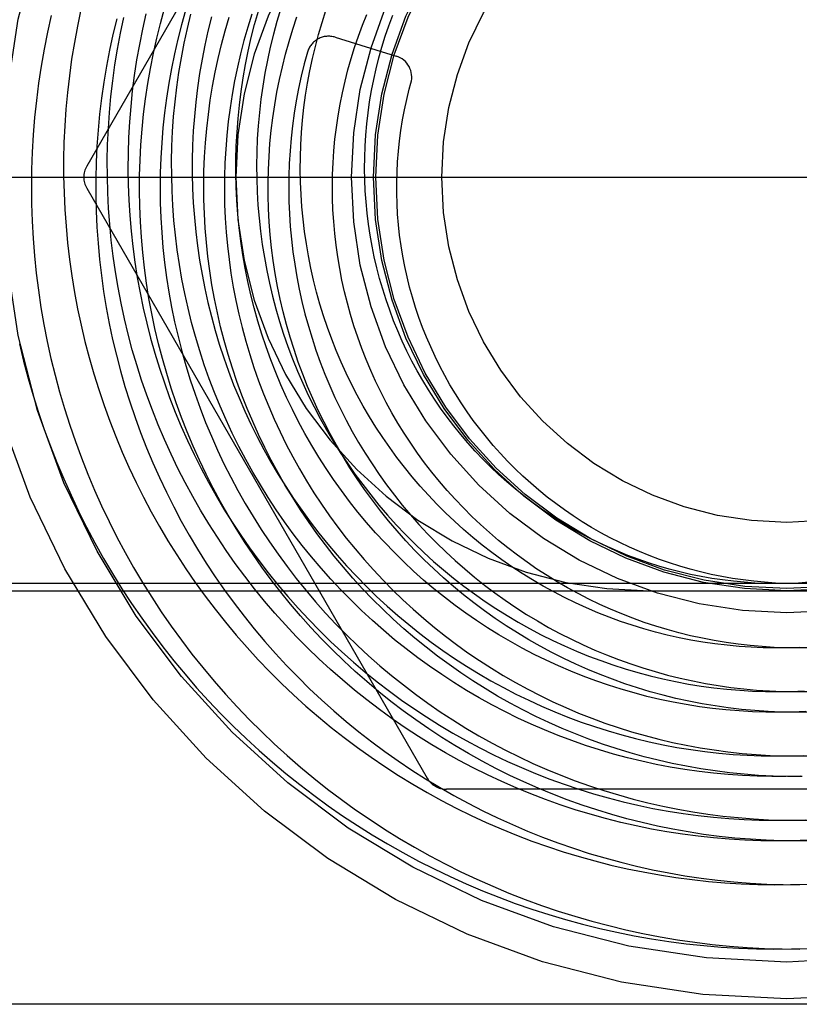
# Model space of a CAD drawing. Header units: inches. Extents: x 0 to 227, y 0 to 147.
# Tile 26 of 247: x 16.088 to 16.441, y 81.283 to 81.729. Entities that reach past the tile are written whole.
import ezdxf

# ---------------------------------------------------------------- set-up
doc = ezdxf.new("R2010")
doc.units = ezdxf.units.IN
doc.header["$LTSCALE"] = 12.4666666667
doc.header["$MEASUREMENT"] = 0
doc.linetypes.add('HIDDEN', pattern=[0.2, 0.1, -0.1])
doc.layers.add('DEFAULT_2', color=8, linetype='HIDDEN')

msp = doc.modelspace()

# ---------------------------------------------------------------- linework, layer by layer
at = {"layer": 'DEFAULT_2', "color": 8, "linetype": 'HIDDEN'}
for p, q in [((16.2727177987, 81.93018734), (16.1182766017, 81.66268734)), ((16.2309449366, 81.7211591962), (16.2586432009, 81.7125780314)), ((15.7478192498, 81.65768734), (16.8728192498, 81.65768734)), ((16.1182766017, 81.65268734), (16.2727177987, 81.38518734)), ((15.759819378, 81.47368734), (17.5038192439, 81.47368734)), ((15.7778192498, 81.47018734), (16.3733192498, 81.47018734)), ((16.3733192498, 81.47018734), (16.4983192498, 81.47018734)), ((16.5902604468, 81.38018734), (16.2813780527, 81.38018734)), ((16.8478192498, 81.28268734), (15.7728192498, 81.28268734))]:
    msp.add_line(p, q, dxfattribs=at)
for points in [[(16.1021776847, 81.7310405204), (16.1004809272, 81.7234009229), (16.0989592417, 81.7157226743), (16.0976134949, 81.7080097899), (16.0964444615, 81.70026630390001), (16.0954528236, 81.6924962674), (16.0946391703, 81.6847037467), (16.0940039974, 81.6768928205), (16.0935477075, 81.6690675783), (16.093270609, 81.6612321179), (16.0931729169, 81.6533905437), (16.0932547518, 81.64554696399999), (16.0935161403, 81.6377054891), (16.0939570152, 81.6298702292), (16.0945772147, 81.6220452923), (16.0953764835, 81.6142347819), (16.0963544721, 81.6064427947), (16.0975107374, 81.5986734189), (16.0988447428, 81.5909307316), (16.1003558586, 81.5832187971), (16.1020433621, 81.5755416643), (16.1039064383, 81.5679033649), (16.1059441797, 81.5603079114), (16.1081555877, 81.55275929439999), (16.1105395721, 81.5452614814), (16.1130949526, 81.5378184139), (16.1158204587, 81.5304340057), (16.1187147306, 81.5231121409), (16.1217763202, 81.5158566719), (16.1250036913, 81.508671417), (16.1283952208, 81.5015601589), (16.1319491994, 81.4945266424), (16.1356638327, 81.4875745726), (16.1395372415, 81.4807076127), (16.1435674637, 81.4739293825), (16.1477524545, 81.4672434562), (16.152090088, 81.4606533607), (16.1565781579, 81.4541625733), (16.1612143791, 81.4477745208), (16.1659963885, 81.4414925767), (16.1709217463, 81.4353200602), (16.1759879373, 81.42926023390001), (16.1811923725, 81.4233163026), (16.18653239, 81.417491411), (16.1920052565, 81.4117886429), (16.1976081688, 81.4062110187), (16.2033382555, 81.4007614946), (16.2091925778, 81.3954429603), (16.2151681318, 81.39025823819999), (16.2212618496, 81.3852100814), (16.227470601, 81.3803011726), (16.2337911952, 81.3755341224), (16.2402203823, 81.3709114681), (16.2467548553, 81.3664356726), (16.2533912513, 81.3621091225), (16.2601261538, 81.3579341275), (16.2669560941, 81.35391291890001), (16.2738775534, 81.3500476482), (16.2808869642, 81.3463403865), (16.2879807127, 81.342793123), (16.2951551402, 81.3394077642), (16.3024065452, 81.3361861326), (16.3097311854, 81.3331299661), (16.3171252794, 81.330240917), (16.3245850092, 81.3275205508), (16.3321065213, 81.3249703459), (16.3396859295, 81.3225916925), (16.3473193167, 81.3203858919), (16.3550027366, 81.3183541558), (16.3627322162, 81.3164976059), (16.3705037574, 81.3148172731), (16.3783133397, 81.3133140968), (16.3861569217, 81.31198892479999), (16.3940304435, 81.3108425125), (16.4019298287, 81.3098755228), (16.4098509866, 81.3090885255), (16.4177898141, 81.3084819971), (16.4257421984, 81.3080563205), (16.4337040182, 81.3078117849), (16.4416711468, 81.3077485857)], [(16.1156021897, 81.73366377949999), (16.1140363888, 81.7262184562), (16.1126435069, 81.71874074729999), (16.1114242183, 81.7112346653), (16.1103791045, 81.7037042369), (16.1095086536, 81.6961535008), (16.1088132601, 81.6885865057), (16.1082932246, 81.6810073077), (16.1079487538, 81.6734199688), (16.1077799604, 81.6658285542), (16.107786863, 81.6582371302), (16.1079693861, 81.6506497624), (16.1083273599, 81.6430705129), (16.108860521, 81.6355034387), (16.1095685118, 81.6279525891), (16.1104508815, 81.6204220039), (16.1115070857, 81.6129157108), (16.1127364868, 81.6054377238), (16.1141383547, 81.5979920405), (16.1157118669, 81.59058264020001), (16.117456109, 81.58321348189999), (16.1193700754, 81.575888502), (16.1214526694, 81.5686116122), (16.1237027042, 81.5613866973), (16.1261189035, 81.5542176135), (16.1286999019, 81.5471081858), (16.1314442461, 81.5400622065), (16.1343503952, 81.5330834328), (16.1374167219, 81.5261755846), (16.1406415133, 81.5193423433), (16.1440229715, 81.5125873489), (16.1475592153, 81.5059141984), (16.1512482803, 81.49932644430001), (16.1550881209, 81.4928275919), (16.1590766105, 81.4864210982), (16.1632115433, 81.4801103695), (16.1674906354, 81.4738987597), (16.1719115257, 81.4677895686), (16.1764717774, 81.46178604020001), (16.1811688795, 81.4558913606), (16.1860002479, 81.4501086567), (16.1909632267, 81.4444409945), (16.19605509, 81.4388913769), (16.2012730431, 81.4334627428), (16.206614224, 81.4281579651), (16.2120757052, 81.4229798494), (16.2176544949, 81.4179311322), (16.2233475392, 81.4130144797), (16.229151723, 81.40823248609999), (16.2350638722, 81.4035876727), (16.2410807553, 81.3990824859), (16.2471990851, 81.3947192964), (16.2534155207, 81.39050039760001), (16.2597266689, 81.3864280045), (16.2661290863, 81.3825042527), (16.2726192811, 81.37873119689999), (16.2791937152, 81.37511081), (16.2858488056, 81.37164498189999), (16.2925809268, 81.3683355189), (16.2993864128, 81.3651841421), (16.3062615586, 81.3621924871), (16.3132026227, 81.3593621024), (16.3202058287, 81.3566944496), (16.3272673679, 81.3541909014), (16.3343834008, 81.35185274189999), (16.3415500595, 81.3496811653), (16.3487634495, 81.3476772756), (16.3560196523, 81.3458420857), (16.3633147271, 81.3441765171), (16.3706447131, 81.34268139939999), (16.3780056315, 81.3413574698), (16.3853934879, 81.34020537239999), (16.3928042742, 81.3392256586), (16.400233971, 81.3384187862), (16.4076785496, 81.3377851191), (16.4151339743, 81.33732492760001), (16.4225962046, 81.337038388), (16.4300611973, 81.3369255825), (16.4375249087, 81.33698649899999), (16.4449832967, 81.3372210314)], [(16.1451002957, 81.7317454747), (16.1435366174, 81.7248219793), (16.1421376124, 81.7178653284), (16.1409039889, 81.7108794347), (16.1398363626, 81.7038682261), (16.1389352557, 81.6968356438), (16.1382010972, 81.6897856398), (16.1376342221, 81.6827221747), (16.1372348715, 81.6756492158), (16.1370031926, 81.6685707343), (16.1369392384, 81.6614907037), (16.1370429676, 81.6544130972), (16.1373142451, 81.6473418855), (16.1377528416, 81.6402810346), (16.1383584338, 81.6332345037), (16.1391306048, 81.6262062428), (16.1400688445, 81.6192001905), (16.1411725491, 81.6122202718), (16.1424410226, 81.60527039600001), (16.143873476, 81.5983544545), (16.1454690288, 81.5914763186), (16.1472267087, 81.584639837), (16.1491454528, 81.5778488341), (16.1512241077, 81.5711071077), (16.1534614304, 81.5644184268), (16.1558560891, 81.55778652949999), (16.1584066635, 81.5512151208), (16.1611116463, 81.5447078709), (16.1639694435, 81.5382684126), (16.1669783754, 81.5319003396), (16.170136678, 81.52560720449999), (16.1734425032, 81.51939251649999), (16.1768939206, 81.5132597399), (16.1804889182, 81.5072122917), (16.1842254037, 81.50125353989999), (16.1881012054, 81.49538680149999), (16.1921140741, 81.4896153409), (16.1962616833, 81.48394236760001), (16.2005416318, 81.47837103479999), (16.2049514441, 81.4729044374), (16.2094885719, 81.4675456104), (16.2141503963, 81.4622975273), (16.2189342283, 81.4571630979), (16.2238373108, 81.45214516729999), (16.2288568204, 81.447246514), (16.2339898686, 81.44246984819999), (16.2392335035, 81.43781781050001), (16.2445847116, 81.43329297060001), (16.2500404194, 81.42889782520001), (16.2555974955, 81.4246347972), (16.2610851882, 81.4206256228)], [(16.4334637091, 81.3568228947), (16.4263526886, 81.3570725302), (16.4192515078, 81.3574901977), (16.4121641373, 81.3580755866), (16.4050945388, 81.35882829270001), (16.3980466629, 81.3597478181), (16.3910244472, 81.3608335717), (16.3840318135, 81.3620848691), (16.3770726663, 81.3635009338), (16.37015089, 81.36508089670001), (16.363270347, 81.3668237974), (16.3564348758, 81.3687285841), (16.3496482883, 81.37079411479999), (16.3429143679, 81.3730191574), (16.3362368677, 81.3754023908), (16.3296195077, 81.37794240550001), (16.3230659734, 81.3806377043), (16.3165799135, 81.38348670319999), (16.3101649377, 81.3864877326), (16.3038246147, 81.38963903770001), (16.2975624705, 81.39293878), (16.2913819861, 81.3963850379), (16.2852865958, 81.3999758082), (16.2792796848, 81.4037090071), (16.273364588, 81.4075824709), (16.2675445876, 81.4115939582), (16.2618229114, 81.4157411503), (16.2562027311, 81.4200216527), (16.2506871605, 81.4244329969), (16.2452792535, 81.4289726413), (16.2399820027, 81.4336379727), (16.2347983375, 81.4384263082), (16.2297311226, 81.44333489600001), (16.2247831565, 81.4483609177), (16.2199571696, 81.4535014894), (16.2152558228, 81.4587536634), (16.2106817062, 81.4641144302), (16.2062373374, 81.4695807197), (16.2019251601, 81.4751494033), (16.1977475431, 81.48081729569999), (16.1937067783, 81.4865811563), (16.1898050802, 81.4924376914), (16.186044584, 81.49838355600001), (16.1824273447, 81.5044153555), (16.178955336, 81.510529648), (16.1756304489, 81.5167229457), (16.1724544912, 81.5229917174), (16.1694291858, 81.5293323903), (16.1665561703, 81.5357413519), (16.1638369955, 81.5422149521), (16.1612731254, 81.5487495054), (16.1588659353, 81.5553412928), (16.1566167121, 81.5619865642), (16.1545266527, 81.5686815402), (16.1525968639, 81.5754224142), (16.1508283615, 81.5822053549), (16.1492220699, 81.5890265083), (16.1477788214, 81.5958819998), (16.1464993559, 81.6027679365), (16.1453843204, 81.6096804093), (16.1444342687, 81.6166154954), (16.1436496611, 81.6235692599), (16.1430308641, 81.6305377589), (16.1425781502, 81.63751704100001), (16.1422916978, 81.6445031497), (16.142171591, 81.65149212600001), (16.1422178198, 81.65848001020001), (16.1424302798, 81.6654628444), (16.1428087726, 81.6724366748), (16.1433530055, 81.67939755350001), (16.1440625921, 81.6863415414), (16.1449370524, 81.6932647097), (16.1459758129, 81.700163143), (16.147178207, 81.7070329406), (16.1485434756, 81.7138702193), (16.1500707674, 81.7206711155), (16.1517591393, 81.72743178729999), (16.153607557, 81.7341484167)], [(16.2683860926, 81.4398194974), (16.2630943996, 81.4438459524), (16.257900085, 81.448000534), (16.2528062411, 81.45228087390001), (16.2478159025, 81.4566845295), (16.2429320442, 81.461208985), (16.2381575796, 81.4658516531), (16.2334953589, 81.4706098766), (16.2289481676, 81.4754809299), (16.2245187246, 81.4804620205), (16.2202096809, 81.4855502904), (16.2160236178, 81.4907428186), (16.2119630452, 81.4960366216), (16.2080304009, 81.5014286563), (16.2042280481, 81.5069158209), (16.2005582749, 81.5124949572), (16.1970232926, 81.5181628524), (16.1936252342, 81.5239162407), (16.1903661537, 81.5297518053), (16.1872480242, 81.53566618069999), (16.1842727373, 81.5416559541), (16.1814421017, 81.5477176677), (16.1787578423, 81.5538478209), (16.176221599, 81.5600428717), (16.173834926, 81.5662992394), (16.1715992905, 81.5726133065), (16.1695160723, 81.5789814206), (16.1675865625, 81.5853998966), (16.1658119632, 81.59186501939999), (16.1641933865, 81.598373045), (16.1627318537, 81.6049202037), (16.1614282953, 81.6115027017), (16.1602835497, 81.61811672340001), (16.1592983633, 81.6247584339), (16.1584733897, 81.6314239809), (16.1578091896, 81.638109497), (16.1573062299, 81.64481110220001), (16.1569648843, 81.6515249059), (16.1567854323, 81.6582470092), (16.1567680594, 81.6649735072), (16.1569128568, 81.6717004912), (16.1572198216, 81.6784240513), (16.1576888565, 81.6851402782), (16.15831977, 81.6918452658), (16.1591122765, 81.6985351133), (16.1600659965, 81.7052059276), (16.1611804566, 81.7118538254), (16.16245509, 81.7184749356), (16.1638892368, 81.7250654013), (16.1654821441, 81.7316213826)], [(16.1631062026, 81.73329241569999), (16.1612667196, 81.7267697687), (16.1595834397, 81.7202030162)], [(16.2901580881, 81.4600688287), (16.2853530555, 81.46356023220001), (16.2804971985, 81.4672739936), (16.2757335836, 81.4711087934), (16.2710652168, 81.4750623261), (16.2664950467, 81.4791322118), (16.2620259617, 81.4833159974), (16.2576607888, 81.48761115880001), (16.2534022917, 81.4920151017), (16.2492531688, 81.4965251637), (16.245216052, 81.5011386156), (16.2412935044, 81.5058526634), (16.2374880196, 81.51066444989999), (16.2338020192, 81.5155710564), (16.2302378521, 81.5205695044), (16.2267977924, 81.5256567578), (16.2234840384, 81.5308297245), (16.2202987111, 81.5360852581), (16.217243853, 81.5414201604), (16.2143214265, 81.5468311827), (16.2115333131, 81.55231502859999), (16.2088813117, 81.5578683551), (16.2063671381, 81.56348777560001), (16.2039924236, 81.5691698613), (16.2017587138, 81.57491114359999), (16.199667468, 81.5807081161), (16.1977200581, 81.58655723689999), (16.1959177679, 81.5924549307), (16.1942617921, 81.5983975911), (16.1927532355, 81.6043815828), (16.1913931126, 81.6104032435), (16.1901823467, 81.6164588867), (16.1891217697, 81.6225448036), (16.188212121, 81.62865726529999), (16.1874540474, 81.63479252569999), (16.1868481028, 81.64094682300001), (16.1863947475, 81.6471163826), (16.1860943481, 81.6532974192), (16.1859471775, 81.65948613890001), (16.1859534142, 81.665678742), (16.1861131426, 81.67187142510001), (16.1864263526, 81.67806038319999), (16.18689294, 81.6842418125), (16.1875127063, 81.6904119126), (16.1882853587, 81.6965668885), (16.1892105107, 81.70270295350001), (16.1902876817, 81.70881633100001), (16.191516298, 81.7149032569), (16.1928956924, 81.7209599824), (16.1944251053, 81.7269827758), (16.1961036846, 81.7329679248)], [(16.19313912, 81.7316515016), (16.1912829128, 81.72568963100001), (16.1895733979, 81.7196818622)], [(16.2062270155, 81.7341106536), (16.204506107, 81.7283371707), (16.2029300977, 81.7225246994), (16.2014998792, 81.7166768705), (16.2002162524, 81.7107973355), (16.1990799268, 81.7048897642), (16.1980915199, 81.69895784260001), (16.1972515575, 81.69300527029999), (16.1965604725, 81.6870357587), (16.1960186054, 81.6810530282), (16.1956262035, 81.675060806), (16.1953834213, 81.669062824), (16.19529032, 81.6630628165), (16.1953468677, 81.6570645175), (16.1955529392, 81.6510716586), (16.1959083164, 81.6450879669), (16.1964126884, 81.63911716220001), (16.1970656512, 81.633162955), (16.1978667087, 81.6272290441), (16.1988152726, 81.6213191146), (16.1999106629, 81.6154368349), (16.201152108, 81.60958585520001), (16.2025387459, 81.60376980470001), (16.204069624, 81.5979922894), (16.2057437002, 81.5922568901), (16.2075598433, 81.58656716), (16.2095168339, 81.5809266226), (16.2116133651, 81.5753387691), (16.2138480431, 81.56980705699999), (16.2162193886, 81.5643349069), (16.2187258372, 81.5589257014), (16.2213657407, 81.5535827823), (16.2241373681, 81.5483094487), (16.2270389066, 81.5431089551), (16.2300684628, 81.5379845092), (16.2332240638, 81.5329392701), (16.2365036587, 81.5279763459), (16.2399051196, 81.52309879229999), (16.2434262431, 81.5183096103), (16.2470647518, 81.5136117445), (16.2508182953, 81.5090080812), (16.2546844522, 81.5045014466), (16.2586607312, 81.5000946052), (16.2627445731, 81.4957902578), (16.266933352, 81.4915910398), (16.2712243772, 81.4874995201), (16.2756148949, 81.4835181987), (16.2801020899, 81.4796495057), (16.284683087, 81.4758957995), (16.2893549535, 81.4722593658), (16.2941147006, 81.4687424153), (16.2989592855, 81.4653470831), (16.3038856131, 81.4620754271)], [(16.2225390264, 81.6055835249), (16.2211625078, 81.6110201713), (16.2199247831, 81.6164924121), (16.2188267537, 81.6219966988), (16.2178692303, 81.6275294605), (16.2170529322, 81.633087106), (16.2163784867, 81.63866602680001), (16.2158464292, 81.6442625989), (16.2154572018, 81.6498731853), (16.2152111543, 81.65549413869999), (16.2151085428, 81.6611218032), (16.2151495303, 81.6667525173), (16.2153341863, 81.6723826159), (16.2156624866, 81.678008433), (16.2161343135, 81.6836263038), (16.2167494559, 81.6892325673), (16.2175076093, 81.6948235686), (16.2184083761, 81.7003956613), (16.2194512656, 81.7059452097), (16.2206356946, 81.7114685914), (16.2219609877, 81.7169621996), (16.2234263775, 81.7224224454), (16.2250310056, 81.72784576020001), (16.2267739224, 81.733228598)], [(16.4465247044, 81.4443527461), (16.441033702, 81.444267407), (16.4355446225, 81.4443233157), (16.4300610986, 81.4445203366), (16.4245867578, 81.4448582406), (16.4191252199, 81.4453367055), (16.4136800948, 81.44595531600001), (16.4082549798, 81.4467135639), (16.4028534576, 81.4476108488), (16.3974790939, 81.44864647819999), (16.3921354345, 81.4498196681), (16.3868260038, 81.4511295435), (16.3815543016, 81.4525751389), (16.3763238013, 81.4541553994), (16.3711379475, 81.4558691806), (16.3660001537, 81.45771525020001), (16.3609137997, 81.45969228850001), (16.3558822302, 81.4617988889), (16.3509087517, 81.4640335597), (16.3459966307, 81.4663947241), (16.3411490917, 81.4688807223), (16.3363693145, 81.4714898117), (16.3316604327, 81.4742201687), (16.3270255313, 81.4770698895), (16.3224676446, 81.4800369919), (16.3179897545, 81.4831194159), (16.3135947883, 81.4863150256), (16.3092856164, 81.4896216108), (16.3050650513, 81.4930368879), (16.3009358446, 81.49655850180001), (16.2969006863, 81.5001840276), (16.2929622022, 81.5039109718), (16.2891229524, 81.5077367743), (16.2853854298, 81.5116588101), (16.2817520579, 81.51567439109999), (16.27822519, 81.5197807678), (16.2748071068, 81.523975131), (16.2715000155, 81.52825461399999), (16.268306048, 81.5326162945), (16.2652272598, 81.5370571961), (16.262265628, 81.5415742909), (16.259423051, 81.5461645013), (16.2567013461, 81.5508247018), (16.2541022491, 81.5555517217), (16.2516274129, 81.5603423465), (16.2492784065, 81.56519332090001), (16.2470567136, 81.5701013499), (16.244963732, 81.57506310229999), (16.2430007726, 81.5800752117), (16.2411690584, 81.5851342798), (16.2394697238, 81.5902368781), (16.2379038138, 81.59537955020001), (16.2364722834, 81.60055881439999), (16.2351759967, 81.6057711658), (16.2340157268, 81.6110130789), (16.2329921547, 81.61628100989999), (16.2321058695, 81.62157139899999), (16.2313573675, 81.62688067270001), (16.2307470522, 81.6322052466), (16.2302752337, 81.6375415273), (16.2299421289, 81.64288591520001), (16.2297478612, 81.6482348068), (16.2296924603, 81.65358459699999), (16.2297758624, 81.6589316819), (16.2299979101, 81.66427246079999), (16.2303583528, 81.6696033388), (16.2308568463, 81.6749207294), (16.2314929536, 81.6802210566), (16.2322661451, 81.6855007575), (16.2331757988, 81.69075628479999), (16.2342212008, 81.6959841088), (16.2354015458, 81.7011807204), (16.2367159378, 81.7063426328), (16.2381633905, 81.7114663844), (16.2397428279, 81.7165485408), (16.2414530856, 81.7215856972), (16.243292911, 81.7265744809), (16.2452609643, 81.7315115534)], [(16.2510980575, 81.6117281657), (16.2498268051, 81.6166048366), (16.2486845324, 81.6215158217), (16.2476721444, 81.6264577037), (16.2467904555, 81.63142704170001), (16.2460401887, 81.6364203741), (16.2454219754, 81.6414342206), (16.2449363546, 81.646465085), (16.2445837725, 81.6515094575), (16.2443645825, 81.6565638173), (16.2442790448, 81.66162463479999), (16.2443273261, 81.6666883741), (16.2445094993, 81.6717514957), (16.2448255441, 81.67681045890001), (16.2452753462, 81.681861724), (16.245858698, 81.68690175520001), (16.2465752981, 81.691927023), (16.2474247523, 81.6969340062), (16.2484065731, 81.701919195), (16.2495201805, 81.7068790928), (16.250764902, 81.7118102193), (16.2521399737, 81.7167091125), (16.2536445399, 81.7215723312), (16.2552776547, 81.7263964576), (16.2570382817, 81.7311780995)], [(16.1318379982, 81.72953719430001), (16.130132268, 81.7224209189), (16.1285932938, 81.7152647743), (16.1272219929, 81.70807267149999), (16.1260191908, 81.7008485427), (16.1249856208, 81.6935963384), (16.1241219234, 81.6863200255), (16.1234286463, 81.6790235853), (16.1229062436, 81.6717110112), (16.1225550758, 81.6643863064), (16.1223754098, 81.6570534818), (16.1223674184, 81.6497165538), (16.1225311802, 81.6423795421), (16.1228666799, 81.6350464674), (16.123373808, 81.62772134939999), (16.1240523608, 81.6204082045), (16.1249020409, 81.6131110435), (16.1259224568, 81.6058338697), (16.1271131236, 81.5985806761), (16.1284734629, 81.5913554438), (16.1300028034, 81.5841621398), (16.1317003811, 81.57700471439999), (16.1335653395, 81.5698870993), (16.1355967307, 81.5628132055), (16.1377935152, 81.5557869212), (16.1401545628, 81.5488121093), (16.1426786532, 81.5418926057), (16.1453644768, 81.5350322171), (16.1482106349, 81.52823471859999), (16.1512156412, 81.5215038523), (16.1543779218, 81.51484332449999), (16.1576958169, 81.5082568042), (16.1611675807, 81.5017479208), (16.1647913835, 81.4953202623), (16.1685653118, 81.4889773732), (16.1724873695, 81.4827227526), (16.1765554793, 81.4765598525), (16.1807674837, 81.4704920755), (16.185121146, 81.4645227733), (16.1896141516, 81.4586552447), (16.1942441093, 81.4528927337), (16.1990085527, 81.447238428), (16.2039049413, 81.4416954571), (16.208930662, 81.43626689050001), (16.2140830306, 81.4309557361), (16.2193592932, 81.4257649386), (16.2247566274, 81.4206973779), (16.2302721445, 81.4157558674), (16.2359028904, 81.4109431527), (16.2416458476, 81.4062619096), (16.2474979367, 81.4017147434), (16.253456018, 81.3973041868), (16.2595168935, 81.3930326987), (16.2656773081, 81.3889026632), (16.2719339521, 81.3849163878), (16.2782834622, 81.3810761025), (16.284722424, 81.3773839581), (16.2912473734, 81.3738420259), (16.2978547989, 81.3704522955), (16.3045411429, 81.3672166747), (16.3113028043, 81.3641369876), (16.31813614, 81.3612149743), (16.3250374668, 81.35845228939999), (16.3320030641, 81.3558505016), (16.339029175, 81.3534110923), (16.3461120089, 81.35113545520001), (16.3532477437, 81.3490248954), (16.3604325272, 81.3470806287), (16.3676624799, 81.3453037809), (16.3749336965, 81.343695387), (16.3822422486, 81.3422563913), (16.3895841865, 81.3409876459), (16.3969555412, 81.3398899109), (16.4043523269, 81.3389638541), (16.411770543, 81.3382100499), (16.4192061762, 81.3376289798), (16.4266552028, 81.3372210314), (16.4341135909, 81.33698649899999), (16.4415773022, 81.3369255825)], [(16.2453133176, 81.4207132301), (16.2397067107, 81.4251884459), (16.2342057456, 81.42979591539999), (16.2288135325, 81.43453313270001), (16.2235331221, 81.439397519), (16.2183675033, 81.4443864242), (16.2133196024, 81.449497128), (16.2083922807, 81.45472684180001), (16.2035883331, 81.4600727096), (16.1989104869, 81.4655318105), (16.1943613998, 81.4711011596), (16.1899436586, 81.47677770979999), (16.1856597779, 81.4825583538), (16.1815121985, 81.4884399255), (16.1775032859, 81.4944192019), (16.1736353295, 81.5004929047), (16.1699105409, 81.50665770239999), (16.1663310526, 81.512910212), (16.1628989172, 81.5192470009), (16.1596161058, 81.5256645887), (16.1564845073, 81.5321594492), (16.153505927, 81.5387280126), (16.150682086, 81.5453666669), (16.1480146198, 81.5520717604), (16.1455050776, 81.5588396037), (16.1431549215, 81.5656664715), (16.1409655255, 81.5725486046), (16.1389381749, 81.5794822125), (16.1370740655, 81.5864634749), (16.1353743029, 81.5934885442), (16.1338399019, 81.6005535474), (16.132471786, 81.6076545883), (16.1312707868, 81.6147877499), (16.1302376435, 81.6219490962), (16.1293730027, 81.6291346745), (16.1286774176, 81.6363405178), (16.1281513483, 81.6435626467), (16.1277951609, 81.6507970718), (16.1276091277, 81.6580397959), (16.1275934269, 81.665286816), (16.1277481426, 81.6725341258), (16.1280732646, 81.6797777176), (16.1285686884, 81.6870135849), (16.1292342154, 81.69423772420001), (16.1300695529, 81.70144613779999), (16.1310743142, 81.7086348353), (16.1322480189, 81.71579983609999), (16.1335900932, 81.7229371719), (16.1350998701, 81.7300428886)], [(16.1748166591, 81.730340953), (16.1732437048, 81.7239752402), (16.1718257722, 81.7175753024), (16.1705636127, 81.7111449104), (16.1694578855, 81.70468785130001), (16.1685091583, 81.6982079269), (16.1677179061, 81.6917089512), (16.1670845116, 81.68519474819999), (16.1666092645, 81.6786691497), (16.1662923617, 81.6721359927), (16.1661339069, 81.665599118), (16.1661339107, 81.6590623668), (16.1662922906, 81.6525295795), (16.166608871, 81.6460045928), (16.1670833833, 81.6394912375), (16.1677154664, 81.6329933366), (16.1685046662, 81.6265147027), (16.1694504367, 81.6200591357), (16.1705521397, 81.6136304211), (16.1718090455, 81.60723232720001), (16.1732203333, 81.60086860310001), (16.1747850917, 81.5945429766), (16.1765023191, 81.5882591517), (16.1783709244, 81.5820208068), (16.1803897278, 81.5758315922), (16.1825574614, 81.56969512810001), (16.1848727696, 81.5636150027), (16.1873342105, 81.5575947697), (16.1899402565, 81.5516379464), (16.1926892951, 81.5457480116), (16.19557963, 81.5399284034), (16.1986094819, 81.5341825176), (16.2017769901, 81.5285137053), (16.2050802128, 81.522925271), (16.2085171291, 81.5174204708), (16.2120856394, 81.5120025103), (16.2157835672, 81.5066745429), (16.2196086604, 81.5014396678), (16.2235585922, 81.4963009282), (16.227630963, 81.4912613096), (16.2318233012, 81.4863237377), (16.2361330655, 81.48149107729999), (16.2405576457, 81.47676613), (16.2450943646, 81.472151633), (16.2497404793, 81.4676502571), (16.2544931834, 81.4632646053), (16.2593496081, 81.4589972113), (16.264306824, 81.45485053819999), (16.2693618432, 81.4508269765), (16.2745116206, 81.4469288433), (16.279753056, 81.44315838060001)], [(16.4295350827, 81.386137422), (16.4229539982, 81.3864823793), (16.4163852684, 81.3869868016), (16.4098327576, 81.387650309), (16.4033003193, 81.388472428), (16.396791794, 81.3894525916), (16.3903110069, 81.3905901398), (16.3838617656, 81.3918843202), (16.3774478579, 81.3933342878), (16.3710730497, 81.3949391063), (16.3647410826, 81.39669774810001), (16.3584556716, 81.398609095), (16.3522205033, 81.4006719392), (16.3460392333, 81.4028849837), (16.3399154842, 81.4052468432), (16.3338528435, 81.40775604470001), (16.3278548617, 81.4104110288), (16.3219250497, 81.4132101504), (16.3160668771, 81.4161516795), (16.31028377, 81.4192338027), (16.3045791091, 81.4224546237), (16.2989562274, 81.425812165), (16.2934184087, 81.4293043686), (16.2879688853, 81.4329290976), (16.2826108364, 81.43668413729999), (16.2773473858, 81.4405671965), (16.2721816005, 81.4445759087), (16.2671164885, 81.44870783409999), (16.2621549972, 81.45296046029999), (16.257300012, 81.4573312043), (16.2525543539, 81.461817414), (16.2479207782, 81.4664163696), (16.2434019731, 81.471125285), (16.2390005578, 81.4759413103), (16.234719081, 81.4808615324), (16.2305600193, 81.4858829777), (16.226525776, 81.4910026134), (16.2226186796, 81.49621734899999), (16.2188409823, 81.501524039), (16.2151948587, 81.506919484), (16.2116824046, 81.51240043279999), (16.2083056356, 81.5179635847), (16.2050664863, 81.5236055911), (16.2019668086, 81.52932305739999), (16.199008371, 81.5351125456), (16.1961928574, 81.5409705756), (16.1935218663, 81.5468936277), (16.1909969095, 81.55287814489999), (16.1886194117, 81.5589205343), (16.1863907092, 81.56501717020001), (16.1843120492, 81.5711643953), (16.1823845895, 81.5773585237), (16.1806093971, 81.5835958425), (16.1789874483, 81.5898726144), (16.1775196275, 81.5961850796), (16.1762067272, 81.6025294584), (16.1750494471, 81.6089019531), (16.1740483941, 81.61529875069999), (16.1732040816, 81.6217160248), (16.1725169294, 81.6281499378), (16.1719872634, 81.6345966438), (16.1716153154, 81.6410522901), (16.171401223, 81.6475130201), (16.1713450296, 81.6539749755), (16.1714466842, 81.6604342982), (16.1717060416, 81.6668871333), (16.1721228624, 81.6733296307), (16.1726968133, 81.6797579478), (16.1734274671, 81.6861682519), (16.1743143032, 81.69255672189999), (16.1753567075, 81.69891955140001), (16.1765539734, 81.7052529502), (16.1779053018, 81.7115531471), (16.1794098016, 81.717816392), (16.1810664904, 81.72403895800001), (16.182874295, 81.7302171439)], [(16.4453824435, 81.415142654), (16.4393385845, 81.4150953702), (16.4332975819, 81.4151986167), (16.4272631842, 81.41545223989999), (16.4212391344, 81.4158559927), (16.415229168, 81.4164095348), (16.40923701, 81.4171124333), (16.4032663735, 81.4179641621), (16.3973209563, 81.41896410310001), (16.3914044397, 81.4201115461), (16.3855204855, 81.42140568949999), (16.3796727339, 81.4228456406), (16.3738648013, 81.4244304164), (16.3681002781, 81.426158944), (16.3623827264, 81.42803006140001), (16.3567156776, 81.4300425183), (16.3511026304, 81.4321949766), (16.3455470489, 81.4344860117), (16.3400523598, 81.4369141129), (16.3346219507, 81.43947768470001), (16.3292591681, 81.44217504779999), (16.3239673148, 81.4450044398), (16.3187496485, 81.4479640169), (16.3136093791, 81.4510518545), (16.3085496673, 81.4542659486), (16.3035736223, 81.4576042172), (16.2986842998, 81.46106450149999), (16.2938847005, 81.4646445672), (16.2891777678, 81.4683421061), (16.2845663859, 81.4721547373), (16.2800533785, 81.4760800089), (16.2756415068, 81.4801153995), (16.2713334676, 81.4842583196), (16.2671318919, 81.48850611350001), (16.263039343, 81.4928560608), (16.2590583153, 81.49730537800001), (16.2551912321, 81.5018512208), (16.2514404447, 81.5064906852), (16.2478082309, 81.5112208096), (16.2442967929, 81.5160385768), (16.240908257, 81.5209409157), (16.2376446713, 81.52592470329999), (16.2345080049, 81.5309867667), (16.2315001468, 81.5361238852), (16.2286229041, 81.54133279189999), (16.2258780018, 81.54661017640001), (16.2232670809, 81.5519526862), (16.2207916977, 81.5573569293), (16.2184533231, 81.5628194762), (16.2162533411, 81.5683368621), (16.2141930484, 81.5739055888), (16.2122736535, 81.5795221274), (16.2104962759, 81.5851829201), (16.2088619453, 81.59088438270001), (16.2073716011, 81.5966229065), (16.2060260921, 81.6023948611), (16.2048261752, 81.6081965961), (16.2037725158, 81.614024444), (16.2028656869, 81.6198747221), (16.2021061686, 81.6257437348), (16.2014943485, 81.6316277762), (16.2010305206, 81.63752313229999), (16.200714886, 81.6434260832), (16.2005475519, 81.6493329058), (16.2005285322, 81.65523987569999), (16.2006577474, 81.66114327), (16.2009350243, 81.6670393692), (16.2013600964, 81.6729244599), (16.2019326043, 81.678794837), (16.2026520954, 81.68464680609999), (16.2035180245, 81.69047668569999), (16.2045297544, 81.6962808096), (16.2056865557, 81.7020555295), (16.2069876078, 81.7077972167), (16.2084319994, 81.7135022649), (16.2100187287, 81.7191670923), (16.2117467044, 81.7247881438), (16.2136147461, 81.7303618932)], [(16.1595834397, 81.7202030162), (16.158057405, 81.7135959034), (16.156689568, 81.7069521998), (16.1554807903, 81.700275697), (16.1544318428, 81.6935702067), (16.1535434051, 81.6868395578), (16.1528160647, 81.6800875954), (16.1522503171, 81.6733181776), (16.1518465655, 81.6665351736), (16.1516051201, 81.6597424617), (16.1515261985, 81.6529439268), (16.1516099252, 81.6461434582), (16.1518563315, 81.6393449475), (16.1522653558, 81.6325522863), (16.1528368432, 81.62576936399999), (16.1535705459, 81.61900006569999), (16.1544661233, 81.6122482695), (16.155523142, 81.60551784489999), (16.1567410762, 81.5988126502), (16.1581193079, 81.5921365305), (16.1596571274, 81.5854933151), (16.1613537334, 81.5788868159), (16.1632082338, 81.5723208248), (16.165219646, 81.5657991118), (16.1673868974, 81.5593254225), (16.1697088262, 81.5529034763), (16.1721841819, 81.546536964), (16.1748116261, 81.540229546), (16.1775897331, 81.53398484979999), (16.180516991, 81.5278064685), (16.1835918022, 81.5216979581), (16.1868124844, 81.5156628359), (16.1901772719, 81.5097045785), (16.1936843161, 81.5038266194), (16.1973316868, 81.4980323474), (16.2011173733, 81.49232510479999), (16.2050392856, 81.4867081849), (16.2090952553, 81.4811848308), (16.213283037, 81.47575823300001), (16.2176003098, 81.47043152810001), (16.2220446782, 81.46520779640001), (16.2266136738, 81.4600900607), (16.2313047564, 81.4550812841), (16.2361153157, 81.4501843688), (16.2410426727, 81.44540215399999), (16.246084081, 81.4407374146), (16.2512367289, 81.43619285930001), (16.2564977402, 81.4317711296), (16.2618641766, 81.4274747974), (16.2673330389, 81.4233063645), (16.2729012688, 81.4192682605), (16.2785657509, 81.4153628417), (16.2843233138, 81.41159238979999), (16.2901707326, 81.4079591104), (16.2961047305, 81.40446513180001), (16.3021219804, 81.40111250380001), (16.3082191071, 81.3979031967), (16.3143926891, 81.3948390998), (16.3206392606, 81.3919220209), (16.3269553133, 81.3891536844), (16.3333372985, 81.3865357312), (16.3397816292, 81.3840697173), (16.3462846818, 81.3817571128), (16.3528427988, 81.3795993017), (16.35945229, 81.3775975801), (16.3661094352, 81.37575315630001), (16.3728104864, 81.37406715), (16.3795516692, 81.37254059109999), (16.3863291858, 81.3711744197), (16.3931392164, 81.3699694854), (16.3999779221, 81.3689265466), (16.4068414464, 81.3680462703), (16.4137259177, 81.3673292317), (16.4206274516, 81.3667759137), (16.4275421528, 81.3663867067), (16.4344661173, 81.36616190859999), (16.4413954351, 81.3661017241), (16.4483261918, 81.366206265)], [(16.1895733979, 81.7196818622), (16.1880116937, 81.7136318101), (16.1865988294, 81.7075431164), (16.1853357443, 81.7014194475), (16.1842232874, 81.6952644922), (16.1832622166, 81.6890819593), (16.1824531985, 81.6828755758), (16.1817968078, 81.67664908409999), (16.1812935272, 81.6704062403), (16.1809437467, 81.6641508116), (16.1807477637, 81.6578865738), (16.1807057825, 81.6516173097), (16.1808179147, 81.645346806), (16.1810841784, 81.6390788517), (16.1815044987, 81.6328172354), (16.1820787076, 81.6265657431), (16.1828065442, 81.6203281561), (16.1836876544, 81.6141082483), (16.1847215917, 81.6079097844), (16.1859078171, 81.6017365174), (16.1872456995, 81.5955921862), (16.1887345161, 81.5894805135), (16.1903734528, 81.5834052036), (16.1921616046, 81.5773699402), (16.1940979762, 81.5713783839), (16.1961814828, 81.5654341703), (16.1984109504, 81.5595409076), (16.2007851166, 81.5537021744), (16.2033026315, 81.54792151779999), (16.2059620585, 81.54220245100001), (16.2087618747, 81.5365484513), (16.2117004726, 81.5309629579), (16.2147761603, 81.5254493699), (16.217987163, 81.5200110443), (16.2213316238, 81.51465129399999), (16.2248076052, 81.5093733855), (16.2284130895, 81.5041805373), (16.2321459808, 81.4990759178), (16.2360041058, 81.4940626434), (16.2399852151, 81.4891437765), (16.244086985, 81.48432232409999), (16.2483070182, 81.47960123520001), (16.2526428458, 81.4749834), (16.2570919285, 81.4704716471), (16.261651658, 81.46606874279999), (16.266319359, 81.4617773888), (16.2710922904, 81.4576002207), (16.2759676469, 81.45353980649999), (16.2809425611, 81.4495986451), (16.2860141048, 81.4457791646), (16.291179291, 81.4420837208), (16.2964350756, 81.4385145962), (16.3017783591, 81.4350739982), (16.3072059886, 81.4317640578), (16.3127147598, 81.42858682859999), (16.3183014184, 81.42554428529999), (16.3239626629, 81.42263832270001), (16.3296951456, 81.4198707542), (16.3354954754, 81.4172433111), (16.3413602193, 81.4147576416), (16.3472859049, 81.41241530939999), (16.3532690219, 81.4102177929), (16.3593060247, 81.4081664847), (16.3653933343, 81.40626269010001), (16.3715273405, 81.4045076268), (16.377704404, 81.40290242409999), (16.3839208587, 81.40144812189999), (16.3901730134, 81.40014567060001), (16.3964571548, 81.3989959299), (16.4027695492, 81.3979996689), (16.4091064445, 81.3971575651), (16.4154640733, 81.3964702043), (16.4218386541, 81.39593808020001), (16.4282263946, 81.3955615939), (16.4346234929, 81.3953410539), (16.4410261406, 81.39527667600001), (16.4474305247, 81.3953685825)], [(16.2183626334, 81.7143270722), (16.2169320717, 81.7090186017), (16.2155856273, 81.7034761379), (16.2143797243, 81.6978991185), (16.2133152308, 81.6922911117), (16.2123929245, 81.6866557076), (16.2116134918, 81.68099651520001), (16.2109775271, 81.6753171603), (16.2104855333, 81.669621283), (16.2101379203, 81.6639125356), (16.2099350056, 81.6581945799), (16.2098770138, 81.6524710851), (16.2099640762, 81.6467457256), (16.2101962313, 81.6410221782), (16.2105734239, 81.6353041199), (16.2110955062, 81.6295952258), (16.2117622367, 81.62389916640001), (16.2125732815, 81.6182196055), (16.2135282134, 81.6125601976), (16.2146265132, 81.606924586), (16.2158675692, 81.6013163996), (16.217250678, 81.5957392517), (16.2187750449, 81.59019673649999), (16.2204397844, 81.5846924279), (16.2222439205, 81.5792298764), (16.2241863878, 81.5738126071), (16.2262660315, 81.56844411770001), (16.228481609, 81.56312787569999), (16.2308317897, 81.5578673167), (16.2333151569, 81.5526658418), (16.2359302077, 81.5475268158), (16.2386753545, 81.5424535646), (16.2415489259, 81.5374493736), (16.244549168, 81.5325174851), (16.2476742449, 81.5276610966), (16.2509222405, 81.52288335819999), (16.2542911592, 81.5181873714), (16.2577789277, 81.51357618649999), (16.2613833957, 81.50905280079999), (16.2651023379, 81.5046201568), (16.2689334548, 81.5002811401), (16.2728743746, 81.4960385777), (16.2769226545, 81.4918952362), (16.2810757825, 81.48785382), (16.2853311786, 81.4839169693), (16.2896861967, 81.480087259), (16.2941381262, 81.4763671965), (16.2986841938, 81.4727592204), (16.3033215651, 81.4692656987), (16.3080473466, 81.4658889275), (16.3128585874, 81.4626311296), (16.3177522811, 81.4594944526), (16.3227253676, 81.4564809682), (16.3277747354, 81.4535926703), (16.332897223, 81.4508314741), (16.3380896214, 81.4481992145), (16.3433486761, 81.4456976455), (16.3486710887, 81.4433284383), (16.3540535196, 81.441093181), (16.3594925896, 81.4389933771), (16.3649848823, 81.4370304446), (16.3705269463, 81.4352057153), (16.3761152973, 81.4335204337), (16.3817464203, 81.4319757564), (16.3874167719, 81.430572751), (16.3931227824, 81.4293123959), (16.3988608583, 81.4281955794), (16.4046273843, 81.427223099), (16.4104187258, 81.42639566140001), (16.4162312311, 81.4257138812), (16.4220612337, 81.42517828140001), (16.4279050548, 81.42478929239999), (16.4337590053, 81.4245472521), (16.4396193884, 81.4244524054), (16.4454825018, 81.42450490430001)], [(16.4453641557, 81.4735038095), (16.4404452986, 81.4734385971), (16.4355289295, 81.4735046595), (16.4306185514, 81.4737018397), (16.425717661, 81.4740298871), (16.4208297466, 81.4744884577), (16.4159582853, 81.4750771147), (16.4111067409, 81.4757953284), (16.4062785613, 81.476642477), (16.4014771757, 81.4776178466), (16.3967059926, 81.47872063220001), (16.3919683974, 81.479949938), (16.3872677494, 81.4813047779), (16.3826073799, 81.48278407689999), (16.3779905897, 81.48438667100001), (16.3734206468, 81.4861113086), (16.3689007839, 81.4879566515), (16.3644341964, 81.4899212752), (16.3600240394, 81.4920036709), (16.3556734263, 81.4942022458), (16.3513854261, 81.4965153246), (16.3471630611, 81.4989411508), (16.3430093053, 81.5014778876), (16.3389270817, 81.5041236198), (16.3349192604, 81.5068763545), (16.3309886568, 81.5097340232), (16.3271380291, 81.5126944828), (16.3233700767, 81.5157555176), (16.3196874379, 81.5189148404), (16.3160926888, 81.5221700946), (16.3125883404, 81.5255188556), (16.3091768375, 81.5289586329), (16.3058605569, 81.53248687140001), (16.3026418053, 81.5361009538), (16.2995228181, 81.5397982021), (16.2965057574, 81.5435758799), (16.2935927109, 81.54743119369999), (16.2907856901, 81.55136129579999), (16.2880866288, 81.5553632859), (16.2854973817, 81.5594342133), (16.2830197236, 81.563571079), (16.2806553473, 81.5677708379), (16.2784058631, 81.5720304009), (16.2762727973, 81.5763466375), (16.2742575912, 81.5807163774), (16.2723616, 81.58513641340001), (16.2705860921, 81.58960350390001), (16.2689322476, 81.5941143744), (16.2674011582, 81.59866572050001), (16.2659938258, 81.6032542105), (16.2647111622, 81.6078764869), (16.2635539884, 81.6125291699), (16.2625230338, 81.6172088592), (16.2616189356, 81.6219121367), (16.260842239, 81.6266355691), (16.2601933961, 81.6313757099), (16.2596727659, 81.63612910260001), (16.259280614, 81.6408922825), (16.2590171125, 81.64566178), (16.2588823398, 81.6504341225), (16.2588762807, 81.6552058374), (16.2589988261, 81.6599734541), (16.2592497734, 81.66473350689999), (16.2596288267, 81.6694825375), (16.2601355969, 81.6742170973), (16.2607696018, 81.6789337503), (16.2615302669, 81.683629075), (16.2624169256, 81.6882996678), (16.2634288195, 81.69294214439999), (16.2645650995, 81.69755314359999), (16.2653174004, 81.7003435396)], [(16.4459208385, 81.4740298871), (16.4410199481, 81.4737018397), (16.43610957, 81.4735046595), (16.4311932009, 81.4734385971), (16.4262743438, 81.4735038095), (16.4213565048, 81.4737003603), (16.4164431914, 81.4740282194), (16.4115379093, 81.4744872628), (16.4066441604, 81.4750772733), (16.40176544, 81.47579794), (16.3969052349, 81.4766488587), (16.3920670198, 81.4776295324), (16.3872542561, 81.47873937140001), (16.3824703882, 81.4799776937), (16.3777188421, 81.4813437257), (16.3730030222, 81.4828366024), (16.3683263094, 81.4844553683), (16.3636920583, 81.486198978), (16.3591035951, 81.4880662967), (16.3545642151, 81.4900561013), (16.3500771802, 81.4921670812), (16.3456457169, 81.4943978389), (16.3412730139, 81.49674689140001), (16.3369622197, 81.4992126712), (16.3327164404, 81.5017935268), (16.3285387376, 81.5044877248), (16.3244321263, 81.5072934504), (16.3203995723, 81.5102088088), (16.3164439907, 81.513231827), (16.3125682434, 81.5163604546), (16.3087751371, 81.5195925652), (16.3050674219, 81.52292595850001), (16.3014477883, 81.5263583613), (16.2979188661, 81.52988742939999), (16.2944832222, 81.5335107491), (16.2911433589, 81.537225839), (16.2879017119, 81.5410301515), (16.2847606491, 81.5449210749), (16.2817224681, 81.5488959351), (16.2787893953, 81.5529519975), (16.2759635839, 81.5570864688), (16.2732471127, 81.5612964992), (16.2706419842, 81.5655791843), (16.2681501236, 81.56993156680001), (16.2657733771, 81.5743506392), (16.2635135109, 81.5788333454), (16.2613722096, 81.583376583), (16.2593510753, 81.5879772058), (16.2574516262, 81.5926320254), (16.2556752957, 81.5973378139), (16.2540234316, 81.6020913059), (16.2524972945, 81.606889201), (16.2510980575, 81.6117281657)], [(16.4415774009, 81.4445203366), (16.436093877, 81.4443233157), (16.4306047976, 81.444267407), (16.4251137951, 81.4443527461), (16.4196245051, 81.4445793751), (16.4141405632, 81.44494724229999), (16.4086656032, 81.4454562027), (16.4032032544, 81.4461060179), (16.3977571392, 81.44689635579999), (16.392330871, 81.4478267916), (16.3869280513, 81.4488968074), (16.3815522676, 81.4501057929), (16.3762070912, 81.4514530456), (16.3708960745, 81.4529377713), (16.3656227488, 81.4545590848), (16.360390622, 81.4563160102), (16.3552031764, 81.4582074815), (16.3500638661, 81.4602323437), (16.3449761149, 81.46238935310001), (16.3399433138, 81.4646771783), (16.3349688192, 81.4670944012), (16.3300559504, 81.4696395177), (16.3252079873, 81.4723109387), (16.3204281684, 81.4751069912), (16.3157196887, 81.4780259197), (16.3110856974, 81.48106588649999), (16.3065292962, 81.484224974), (16.3020535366, 81.487501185), (16.2976614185, 81.49089244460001), (16.293355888, 81.4943966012), (16.2891398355, 81.4980114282), (16.2850160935, 81.5017346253), (16.2809874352, 81.5055638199), (16.2770565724, 81.5094965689), (16.2732261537, 81.5135303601), (16.2694987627, 81.5176626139), (16.2658769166, 81.5218906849), (16.2623630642, 81.5262118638), (16.2589595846, 81.5306233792), (16.2556687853, 81.5351223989), (16.2524929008, 81.53970603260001), (16.2494340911, 81.5443713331), (16.2464944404, 81.5491152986), (16.2436759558, 81.5539348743), (16.2409805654, 81.5588269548), (16.2384101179, 81.563788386), (16.2359663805, 81.5688159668), (16.2336510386, 81.5739064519), (16.2314656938, 81.57905655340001), (16.2294118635, 81.5842629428), (16.2274909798, 81.5895222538), (16.2257043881, 81.5948310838), (16.2240533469, 81.6001859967), (16.2225390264, 81.6055835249)], [(16.0877222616, 81.5820874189), (16.0896274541, 81.5742420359), (16.0917095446, 81.566443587), (16.0939673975, 81.5586960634), (16.096399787, 81.5510034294), (16.099005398, 81.54336961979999), (16.1017828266, 81.5357985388), (16.1047305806, 81.5282940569), (16.1078470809, 81.52086000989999), (16.1111306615, 81.51350019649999), (16.114579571, 81.506218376), (16.1181919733, 81.4990182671), (16.1219659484, 81.4919035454), (16.1258994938, 81.4848778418), (16.129990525, 81.4779447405), (16.134236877, 81.47110777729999), (16.1386363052, 81.4643704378), (16.1431864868, 81.45773615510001), (16.1478850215, 81.4512083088), (16.1527294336, 81.4447902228), (16.1577171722, 81.4384851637), (16.1628456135, 81.43229633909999), (16.1681120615, 81.4262268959), (16.1735137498, 81.4202799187), (16.1790478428, 81.4144584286), (16.1847114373, 81.40876538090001), (16.1905015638, 81.4032036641), (16.1964151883, 81.3977760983), (16.2024492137, 81.3924854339), (16.2086004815, 81.3873343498), (16.2148657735, 81.3823254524), (16.2212418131, 81.377461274), (16.2277252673, 81.3727442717), (16.2343127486, 81.3681768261), (16.2410008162, 81.3637612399), (16.2477859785, 81.35949973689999), (16.2546646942, 81.3553944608), (16.2616333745, 81.351447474), (16.2686883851, 81.3476607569), (16.2758260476, 81.3440362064), (16.2830426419, 81.340575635), (16.290334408, 81.3372807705), (16.2976975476, 81.3341532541), (16.3051282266, 81.3311946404), (16.3126225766, 81.3284063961), (16.3201766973, 81.3257898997), (16.3277866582, 81.3233464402), (16.3354485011, 81.321077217), (16.3431582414, 81.3189833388), (16.3509118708, 81.3170658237), (16.3587053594, 81.3153255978), (16.3665346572, 81.3137634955), (16.3743956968, 81.3123802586), (16.3822843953, 81.3111765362), (16.3901966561, 81.31015288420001), (16.3981283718, 81.3093097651), (16.4060754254, 81.3086475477), (16.414033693, 81.308166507), (16.4219990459, 81.307866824), (16.4299673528, 81.3077485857), (16.4379344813, 81.3078117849)], [(16.4443753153, 81.41545223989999), (16.4383409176, 81.4151986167), (16.432299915, 81.4150953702), (16.426256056, 81.415142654), (16.4202130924, 81.41534052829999), (16.4141747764, 81.4156889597), (16.4081448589, 81.4161878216), (16.4021270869, 81.41683689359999), (16.3961252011, 81.41763586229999), (16.3901429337, 81.418584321), (16.3841840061, 81.41968177), (16.3782521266, 81.4209276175), (16.3723509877, 81.4223211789), (16.3664842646, 81.4238616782), (16.3606556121, 81.4255482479), (16.354868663, 81.4273799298), (16.3491270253, 81.4293556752), (16.3434342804, 81.4314743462), (16.3377939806, 81.4337347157), (16.3322096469, 81.4361354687), (16.3266847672, 81.4386752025), (16.3212227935, 81.4413524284), (16.3158271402, 81.4441655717), (16.3105011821, 81.4471129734), (16.3052482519, 81.4501928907), (16.3000716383, 81.4534034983), (16.2949745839, 81.4567428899), (16.2901580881, 81.4600688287)], [(16.3038856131, 81.4620754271), (16.3088905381, 81.4589294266), (16.313970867, 81.45591098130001), (16.31912336, 81.45302191), (16.324344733, 81.45026394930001), (16.32963166, 81.4476387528), (16.3349807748, 81.4451478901), (16.3403886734, 81.44279284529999), (16.345851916, 81.4405750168), (16.3513670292, 81.4384957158), (16.3569305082, 81.4365561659), (16.3625388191, 81.4347575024), (16.3681884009, 81.4331007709), (16.3738756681, 81.43158692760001), (16.3795970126, 81.430216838), (16.3853488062, 81.4289912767), (16.3911274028, 81.42791092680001), (16.3969291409, 81.4269763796), (16.4027503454, 81.426188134), (16.4085873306, 81.4255465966), (16.4144364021, 81.4250520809), (16.4202938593, 81.42470480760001), (16.4261559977, 81.42450490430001), (16.4320191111, 81.4244524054), (16.4378794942, 81.4245472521), (16.4437334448, 81.42478929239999)], [(16.279753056, 81.44315838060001), (16.2850829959, 81.4395177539), (16.2904982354, 81.4360090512), (16.29599552, 81.4326342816), (16.3015715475, 81.4293953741), (16.3072229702, 81.4262941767), (16.3129463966, 81.42333245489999), (16.3187383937, 81.420511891), (16.3245954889, 81.417834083), (16.3305141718, 81.4153005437), (16.336490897, 81.4129126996), (16.3425220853, 81.4106718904), (16.3486041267, 81.4085793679), (16.3547333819, 81.4066362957), (16.3609061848, 81.4048437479), (16.3671188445, 81.4032027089), (16.3733676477, 81.4017140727), (16.3796488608, 81.4003786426), (16.3859587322, 81.39919713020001), (16.3922934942, 81.3981701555), (16.3986493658, 81.3972982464), (16.4050225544, 81.3965818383), (16.4114092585, 81.3960212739), (16.4178056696, 81.3956168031), (16.4242079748, 81.3953685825), (16.4306123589, 81.39527667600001), (16.4370150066, 81.3953410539), (16.443412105, 81.3955615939)], [(16.4421034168, 81.386137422), (16.4355138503, 81.3859522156), (16.4289196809, 81.38592695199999), (16.4223247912, 81.38606172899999), (16.4157330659, 81.3863565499), (16.4091483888, 81.3868113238), (16.4025746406, 81.3874258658), (16.3960156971, 81.38819989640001), (16.3894754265, 81.38913304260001), (16.382957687, 81.3902248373), (16.376466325, 81.3914747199), (16.3700051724, 81.39288203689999), (16.3635780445, 81.3944460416), (16.3571887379, 81.3961658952), (16.3508410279, 81.3980406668), (16.3445386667, 81.4000693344), (16.338285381, 81.402250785), (16.3320848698, 81.4045838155), (16.325940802, 81.40706713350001), (16.3198568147, 81.4096993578), (16.3138365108, 81.4124790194), (16.3078834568, 81.4154045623), (16.302001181, 81.4184743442), (16.2961931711, 81.421686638), (16.2904628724, 81.4250396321), (16.2848136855, 81.4285314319), (16.2792489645, 81.432160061), (16.2737720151, 81.4359234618), (16.2683860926, 81.4398194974)], [(16.4452858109, 81.3570725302), (16.4381747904, 81.3568228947), (16.4310579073, 81.3567415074), (16.4239391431, 81.3568284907), (16.4168224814, 81.3570838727), (16.4097119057, 81.357507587), (16.4026113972, 81.3580994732), (16.3955249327, 81.35885927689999), (16.388456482, 81.3597866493), (16.381410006, 81.3608811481), (16.3743894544, 81.36214223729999), (16.3673987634, 81.3635692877), (16.3604418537, 81.3651615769), (16.353522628, 81.36691829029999), (16.3466449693, 81.368838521), (16.3398127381, 81.3709212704), (16.3330297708, 81.373165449), (16.3262998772, 81.3755698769), (16.3196268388, 81.3781332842), (16.3130144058, 81.3808543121), (16.3064662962, 81.38373151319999), (16.2999861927, 81.3867633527), (16.2935777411, 81.3899482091), (16.2872445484, 81.39328437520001), (16.2809901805, 81.3967700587), (16.2748181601, 81.4004033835), (16.2687319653, 81.4041823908), (16.2627350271, 81.40810504), (16.2568307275, 81.4121692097), (16.2510223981, 81.4163726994), (16.2453133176, 81.4207132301)], [(16.2610851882, 81.4206256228), (16.2665758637, 81.41680397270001), (16.2723946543, 81.41295134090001), (16.2783015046, 81.4092388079), (16.2842930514, 81.4056683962), (16.2903658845, 81.402242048), (16.2965165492, 81.3989616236), (16.3027415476, 81.3958289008), (16.3090373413, 81.3928455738), (16.3154003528, 81.3900132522), (16.3218269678, 81.38733345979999), (16.3283135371, 81.38480763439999), (16.334856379, 81.3824371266), (16.3414517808, 81.380223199), (16.3480960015, 81.3781670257), (16.3547852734, 81.3762696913), (16.3615158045, 81.3745321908), (16.3682837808, 81.3729554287), (16.3750853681, 81.3715402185), (16.3819167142, 81.3702872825), (16.3887739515, 81.36919725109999), (16.3956531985, 81.3682706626), (16.4025505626, 81.36750796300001), (16.4094621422, 81.3669095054), (16.4163840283, 81.3664755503), (16.4233123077, 81.366206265), (16.4302430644, 81.3661017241), (16.4371723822, 81.36616190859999), (16.4440963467, 81.3663867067)], [(16.4427188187, 81.38592695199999), (16.4361246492, 81.3859522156), (16.4295350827, 81.386137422)], [(16.4476993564, 81.3568284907), (16.4405805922, 81.3567415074), (16.4334637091, 81.3568228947)], [(16.4379344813, 81.3078117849), (16.4458963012, 81.3080563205)]]:
    msp.add_lwpolyline(points, dxfattribs=at)
for radius in [0.3725, 0.35583779, 0.1974999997, 0.1875, 0.1865, 0.1564997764]:
    msp.add_circle((16.4358192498, 81.65768734), radius, dxfattribs=at)
for centre, radius, start, end in [((16.3733192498, 81.65768734), 0.1875, 90, 270), ((16.2279856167, 81.71160710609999), 0.01, 72.7865676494, 164.2168904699), ((16.2556838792, 81.7030259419), 0.01, 344.4404244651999, 72.78655743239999), ((16.1269368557, 81.65768734), 0.01, 150.0126812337, 209.988293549), ((16.2813780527, 81.39018734), 0.01, 210.0120382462, 269.9887249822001)]:
    msp.add_arc(centre, radius, start, end, dxfattribs=at)

doc.saveas('drawing.dxf')
